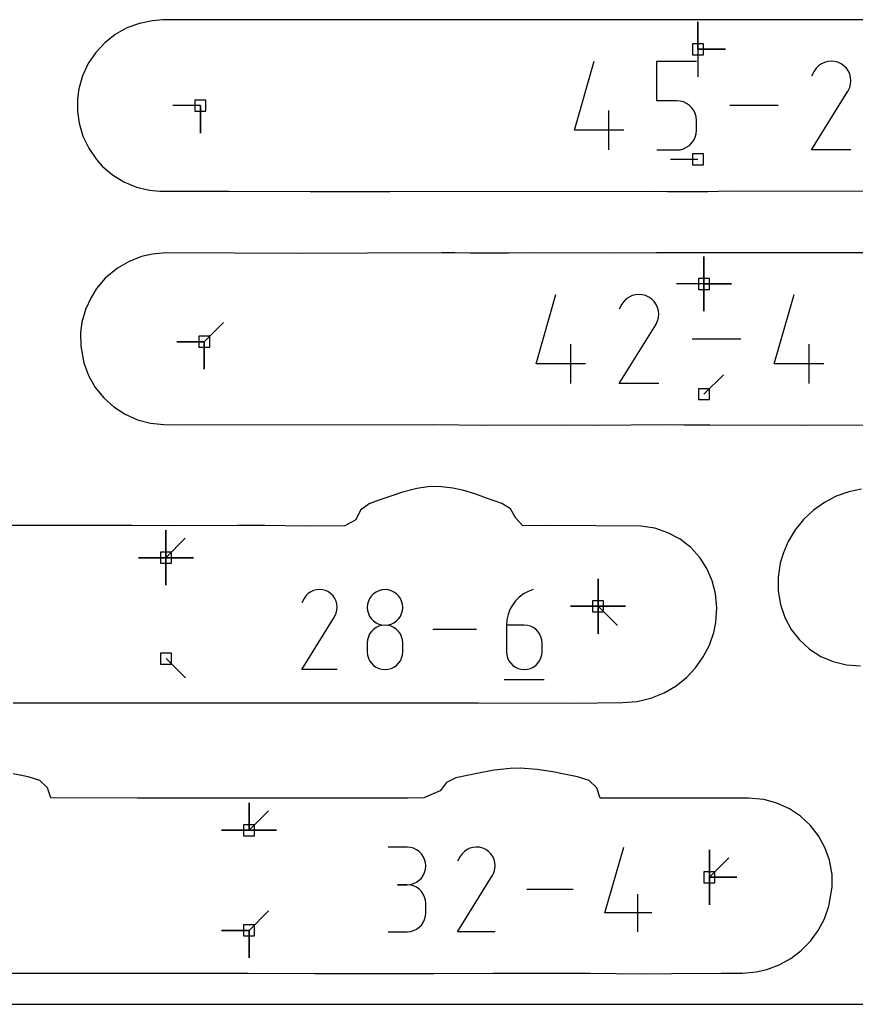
# Model space of a CAD drawing. Extents: x 0 to 600, y 0 to 900.
# Tile 5 of 56: x 84 to 128, y 0 to 51. Entities that reach past the tile are written whole.
import ezdxf

# ---------------------------------------------------------------- set-up
doc = ezdxf.new("R2010")
doc.units = 0

msp = doc.modelspace()

# ---------------------------------------------------------------- linework, layer by layer
at = {"layer": 'annotation', "color": 1}
for p, q in [((119.430857, 49.680915), (119.430857, 51.109665)), ((119.430857, 49.680915), (119.430857, 51.109665)), ((119.430857, 51.109665), (119.430857, 49.680915)), ((119.430857, 49.680915), (119.430857, 51.109665)), ((119.430857, 51.109665), (119.430857, 49.680915)), ((119.430857, 49.680915), (119.430856, 48.252165)), ((119.430857, 49.680915), (120.859607, 49.680915)), ((119.430857, 49.680915), (120.859607, 49.680915)), ((120.859607, 49.680915), (119.430857, 49.680915)), ((113.002513, 45.467164), (114.026891, 49.059728)), ((117.299844, 47.002571), (117.299844, 49.059728)), ((117.299844, 49.059728), (119.351496, 49.059728)), ((125.586907, 48.697644), (125.480003, 48.546053)), ((125.715167, 48.824187), (125.586907, 48.697644)), ((125.860883, 48.924669), (125.715167, 48.824187)), ((126.020154, 48.998076), (125.860883, 48.924669)), ((126.18908, 49.043396), (126.020154, 48.998076)), ((126.363759, 49.059615), (126.18908, 49.043396)), ((126.54029, 49.045719), (126.363759, 49.059615)), ((126.714773, 49.000696), (126.54029, 49.045719)), ((126.883308, 48.923531), (126.714773, 49.000696)), ((127.034044, 48.816494), (126.883308, 48.923531)), ((126.883308, 48.923531), (126.883308, 48.923531)), ((127.160075, 48.688051), (127.034044, 48.816494)), ((127.260282, 48.542137), (127.160075, 48.688051)), ((125.480003, 48.546053), (125.345293, 48.287641)), ((127.333543, 48.382689), (127.260282, 48.542137)), ((127.378738, 48.213644), (127.333543, 48.382689)), ((127.394746, 48.038939), (127.378738, 48.213644)), ((127.256441, 47.520227), (127.334718, 47.688294)), ((127.334718, 47.688294), (127.380446, 47.86251)), ((127.380446, 47.86251), (127.394746, 48.038939)), ((125.342396, 44.440141), (127.23819, 47.492126)), ((127.23819, 47.492126), (127.240456, 47.49493)), ((127.23819, 47.492126), (127.23819, 47.492126)), ((127.240456, 47.49493), (127.242629, 47.497759)), ((127.242629, 47.497759), (127.244724, 47.500635)), ((127.244724, 47.500635), (127.246754, 47.503582)), ((127.246754, 47.503582), (127.248735, 47.506625)), ((127.248735, 47.506625), (127.250679, 47.509787)), ((127.250679, 47.509787), (127.252602, 47.513092)), ((127.252602, 47.513092), (127.254518, 47.516564)), ((127.254518, 47.516564), (127.256441, 47.520227)), ((127.256441, 47.520227), (127.256441, 47.520227)), ((93.534935, 46.749953), (92.106185, 46.749953)), ((93.534935, 46.749953), (93.534935, 45.321203)), ((93.534935, 46.749953), (93.534935, 45.321203)), ((93.534935, 45.321203), (93.534935, 46.749953)), ((118.32567, 47.002571), (117.299844, 47.002571)), ((118.509862, 46.986107), (118.32567, 47.002571)), ((118.683305, 46.938621), (118.509862, 46.986107)), ((118.843084, 46.862979), (118.683305, 46.938621)), ((118.986281, 46.762044), (118.843084, 46.862979)), ((119.109982, 46.638679), (118.986281, 46.762044)), ((119.21127, 46.495747), (119.109982, 46.638679)), ((123.610151, 46.749953), (121.084261, 46.749953)), ((114.79865, 44.440179), (114.79865, 46.491831)), ((119.287229, 46.336114), (119.21127, 46.495747)), ((119.334943, 46.162641), (119.287229, 46.336114)), ((119.351496, 45.978194), (119.334943, 46.162641)), ((119.351496, 45.467164), (119.351496, 45.978194)), ((119.351496, 45.978194), (119.351496, 45.978194)), ((115.567513, 45.467164), (113.002513, 45.467164)), ((119.211206, 44.948934), (119.287196, 45.108915)), ((119.287196, 45.108915), (119.334933, 45.282627)), ((119.334933, 45.282627), (119.351496, 45.467164)), ((118.683188, 44.504458), (118.842955, 44.580447)), ((118.842955, 44.580447), (118.986162, 44.681794)), ((118.986162, 44.681794), (119.109887, 44.805592)), ((119.109887, 44.805592), (119.211206, 44.948934)), ((117.299844, 44.440179), (118.32567, 44.440179)), ((118.32567, 44.440179), (118.509785, 44.456733)), ((118.32567, 44.440179), (118.32567, 44.440179)), ((118.509785, 44.456733), (118.683188, 44.504458)), ((127.394048, 44.440141), (125.342396, 44.440141)), ((119.430857, 43.94916), (118.002107, 43.94916)), ((119.744392, 37.476409), (119.744392, 38.905159)), ((119.744392, 37.476409), (119.744392, 38.905159)), ((119.744392, 38.905159), (119.744392, 37.476409)), ((119.744392, 37.476409), (119.744392, 38.905159)), ((119.744392, 38.905159), (119.744392, 37.476409)), ((119.744392, 37.476409), (119.744392, 38.905159)), ((119.744392, 38.905159), (119.744392, 37.476409)), ((119.744392, 37.476409), (118.315642, 37.476409)), ((119.744392, 37.476409), (121.173142, 37.476409)), ((119.744392, 37.476409), (121.173142, 37.476409)), ((121.173142, 37.476409), (119.744392, 37.476409)), ((119.744392, 37.476409), (119.744392, 36.047659)), ((119.744392, 37.476409), (121.173142, 37.476409)), ((121.173142, 37.476409), (119.744392, 37.476409)), ((119.744392, 37.476409), (119.744392, 36.047659)), ((119.744392, 36.047659), (119.744392, 37.476409)), ((111.01132, 33.318709), (112.040452, 36.927947)), ((116.179559, 36.911539), (116.00985, 36.866009)), ((116.355049, 36.927833), (116.179559, 36.911539)), ((116.5324, 36.913873), (116.355049, 36.927833)), ((116.707693, 36.868641), (116.5324, 36.913873)), ((123.408827, 33.318709), (124.437959, 36.927947)), ((115.467192, 36.411888), (115.331856, 36.152276)), ((115.574592, 36.564182), (115.467192, 36.411888)), ((115.703447, 36.691312), (115.574592, 36.564182)), ((115.849839, 36.792261), (115.703447, 36.691312)), ((116.00985, 36.866009), (115.849839, 36.792261)), ((116.87701, 36.791118), (116.707693, 36.868641)), ((117.028445, 36.683584), (116.87701, 36.791118)), ((116.87701, 36.791118), (116.87701, 36.791118)), ((117.155062, 36.554544), (117.028445, 36.683584)), ((117.255733, 36.407953), (117.155062, 36.554544)), ((117.329335, 36.247766), (117.255733, 36.407953)), ((117.374739, 36.077936), (117.329335, 36.247766)), ((117.390821, 35.90242), (117.374739, 36.077936)), ((117.376455, 35.725173), (117.390821, 35.90242)), ((93.738306, 34.463737), (94.748584, 35.474016)), ((115.328946, 32.286919), (117.233539, 35.353069)), ((117.233539, 35.353069), (117.235816, 35.355887)), ((117.233539, 35.353069), (117.233539, 35.353069)), ((117.235816, 35.355887), (117.237999, 35.358728)), ((117.237999, 35.358728), (117.240103, 35.361617)), ((117.240103, 35.361617), (117.242143, 35.364578)), ((117.242143, 35.364578), (117.244132, 35.367635)), ((117.244132, 35.367635), (117.246086, 35.370812)), ((117.246086, 35.370812), (117.248018, 35.374133)), ((117.248018, 35.374133), (117.249943, 35.377621)), ((117.249943, 35.377621), (117.251874, 35.3813)), ((117.251874, 35.3813), (117.330515, 35.550148)), ((117.251874, 35.3813), (117.251874, 35.3813)), ((117.330515, 35.550148), (117.376455, 35.725173)), ((93.738306, 34.463737), (92.309556, 34.463737)), ((93.738306, 34.463737), (92.309556, 34.463737)), ((92.309556, 34.463737), (93.738306, 34.463737)), ((93.738306, 34.463737), (93.738306, 33.034987)), ((93.738306, 34.463737), (93.738306, 33.034987)), ((93.738306, 33.034987), (93.738306, 34.463737)), ((93.738306, 34.463737), (93.738306, 33.034987)), ((93.738306, 33.034987), (93.738306, 34.463737)), ((112.815793, 32.286957), (112.815793, 34.348132)), ((121.668892, 34.607452), (119.131278, 34.607452)), ((125.2133, 32.286957), (125.2133, 34.348132)), ((113.588225, 33.318709), (111.01132, 33.318709)), ((125.985731, 33.318709), (123.408827, 33.318709)), ((117.39012, 32.286919), (115.328946, 32.286919)), ((119.744392, 31.738495), (120.754671, 32.748774)), ((91.742494, 23.232841), (91.742494, 24.661591)), ((91.742494, 23.232841), (91.742494, 24.661591)), ((91.742494, 24.661591), (91.742494, 23.232841)), ((91.742494, 23.232841), (91.742494, 24.661591)), ((91.742494, 24.661591), (91.742494, 23.232841)), ((91.742494, 23.232841), (91.742494, 24.661591)), ((91.742494, 24.661591), (91.742494, 23.232841)), ((91.742494, 23.232841), (91.742494, 24.661591)), ((91.742494, 24.661591), (91.742494, 23.232841)), ((91.742494, 23.232841), (92.752772, 24.243119)), ((91.742494, 23.232841), (90.313744, 23.232841)), ((91.742494, 23.232841), (90.313744, 23.232841)), ((90.313744, 23.232841), (91.742494, 23.232841)), ((91.742494, 23.232841), (93.171244, 23.232841)), ((91.742494, 23.232841), (93.171244, 23.232841)), ((93.171244, 23.232841), (91.742494, 23.232841)), ((91.742494, 23.232841), (91.742494, 21.804091)), ((91.742494, 23.232841), (93.171244, 23.232841)), ((93.171244, 23.232841), (91.742494, 23.232841)), ((91.742494, 23.232841), (91.742494, 21.804091)), ((91.742494, 21.804091), (91.742494, 23.232841)), ((91.742494, 23.232841), (93.171244, 23.232841)), ((93.171244, 23.232841), (91.742494, 23.232841)), ((91.742494, 23.232841), (91.742494, 21.804091)), ((91.742494, 21.804091), (91.742494, 23.232841)), ((114.234735, 20.707199), (114.234735, 22.135949)), ((114.234735, 20.707199), (114.234735, 22.135949)), ((114.234735, 22.135949), (114.234735, 20.707199)), ((114.234735, 20.707199), (114.234735, 22.135949)), ((114.234735, 22.135949), (114.234735, 20.707199)), ((114.234735, 20.707199), (114.234735, 22.135949)), ((114.234735, 22.135949), (114.234735, 20.707199)), ((114.234735, 20.707199), (114.234735, 22.135949)), ((114.234735, 22.135949), (114.234735, 20.707199)), ((99.420909, 21.521306), (99.277334, 21.455132)), ((99.573187, 21.562159), (99.420909, 21.521306)), ((99.730652, 21.57678), (99.573187, 21.562159)), ((99.889786, 21.564254), (99.730652, 21.57678)), ((100.047074, 21.523667), (99.889786, 21.564254)), ((100.199, 21.454107), (100.047074, 21.523667)), ((102.823674, 21.51384), (102.679641, 21.445373)), ((102.980025, 21.556861), (102.823674, 21.51384)), ((103.146065, 21.571789), (102.980025, 21.556861)), ((103.312105, 21.556861), (103.146065, 21.571789)), ((103.146065, 21.571789), (103.146065, 21.571789)), ((103.468456, 21.51384), (103.312105, 21.556861)), ((103.612488, 21.445373), (103.468456, 21.51384)), ((110.860042, 21.576881), (110.59513, 21.477555)), ((110.860042, 21.576881), (110.860042, 21.576881)), ((98.93399, 21.113829), (98.812555, 20.880883)), ((99.030358, 21.25048), (98.93399, 21.113829)), ((99.145978, 21.364553), (99.030358, 21.25048)), ((99.277334, 21.455132), (99.145978, 21.364553)), ((100.334881, 21.357618), (100.199, 21.454107)), ((100.199, 21.454107), (100.199, 21.454107)), ((100.448492, 21.241833), (100.334881, 21.357618)), ((100.538824, 21.110298), (100.448492, 21.241833)), ((100.604865, 20.966564), (100.538824, 21.110298)), ((102.347739, 21.113751), (102.279266, 20.969957)), ((102.439045, 21.242683), (102.347739, 21.113751)), ((102.550556, 21.354105), (102.439045, 21.242683)), ((102.679641, 21.445373), (102.550556, 21.354105)), ((103.741574, 21.354105), (103.612488, 21.445373)), ((103.853084, 21.242683), (103.741574, 21.354105)), ((103.944391, 21.113751), (103.853084, 21.242683)), ((104.012864, 20.969957), (103.944391, 21.113751)), ((110.133262, 21.178744), (109.941297, 20.985965)), ((110.352038, 21.343725), (110.133262, 21.178744)), ((110.59513, 21.477555), (110.352038, 21.343725)), ((100.645606, 20.814179), (100.604865, 20.966564)), ((100.605924, 20.340601), (100.647145, 20.497648)), ((100.660036, 20.656691), (100.645606, 20.814179)), ((100.647145, 20.497648), (100.660036, 20.656691)), ((102.236254, 20.813945), (102.221333, 20.648363)), ((102.221333, 20.648363), (102.221333, 20.648363)), ((102.221333, 20.648363), (102.236263, 20.482003)), ((102.279266, 20.969957), (102.236254, 20.813945)), ((104.055875, 20.813945), (104.012864, 20.969957)), ((104.055867, 20.482003), (104.070797, 20.648363)), ((104.070797, 20.648363), (104.055875, 20.813945)), ((104.070797, 20.648363), (104.070797, 20.648363)), ((109.647784, 20.530425), (109.551226, 20.27437)), ((109.77864, 20.768741), (109.647784, 20.530425)), ((109.941297, 20.985965), (109.77864, 20.768741)), ((114.234735, 20.707199), (112.805985, 20.707199)), ((114.234735, 20.707199), (112.805985, 20.707199)), ((112.805985, 20.707199), (114.234735, 20.707199)), ((114.234735, 20.707199), (115.663485, 20.707199)), ((114.234735, 20.707199), (115.663485, 20.707199)), ((115.663485, 20.707199), (114.234735, 20.707199)), ((114.234735, 20.707199), (114.234735, 19.278449)), ((114.234735, 20.707199), (115.663485, 20.707199)), ((115.663485, 20.707199), (114.234735, 20.707199)), ((114.234735, 20.707199), (114.234735, 19.278449)), ((114.234735, 19.278449), (114.234735, 20.707199)), ((114.234735, 20.707199), (115.663485, 20.707199)), ((115.663485, 20.707199), (114.234735, 20.707199)), ((114.234735, 20.707199), (114.234735, 19.278449)), ((114.234735, 19.278449), (114.234735, 20.707199)), ((114.234735, 20.707199), (115.245014, 19.696921)), ((98.809943, 17.412551), (100.518909, 20.163765)), ((100.518909, 20.163765), (100.520952, 20.166293)), ((100.518909, 20.163765), (100.518909, 20.163765)), ((100.520952, 20.166293), (100.522911, 20.168843)), ((100.522911, 20.168843), (100.524799, 20.171435)), ((100.524799, 20.171435), (100.526629, 20.174092)), ((100.526629, 20.174092), (100.528414, 20.176835)), ((100.528414, 20.176835), (100.530167, 20.179686)), ((100.530167, 20.179686), (100.531901, 20.182665)), ((100.531901, 20.182665), (100.533628, 20.185795)), ((100.533628, 20.185795), (100.535361, 20.189097)), ((100.535361, 20.189097), (100.605924, 20.340601)), ((100.535361, 20.189097), (100.535361, 20.189097)), ((102.236263, 20.482003), (102.279296, 20.325386)), ((102.279296, 20.325386), (102.347797, 20.181137)), ((102.347797, 20.181137), (102.439131, 20.051879)), ((102.439131, 20.051879), (102.550663, 19.940238)), ((103.741467, 19.940238), (103.852998, 20.051879)), ((103.852998, 20.051879), (103.944333, 20.181137)), ((103.944333, 20.181137), (104.012834, 20.325386)), ((104.012834, 20.325386), (104.055867, 20.482003)), ((109.491462, 20.003929), (109.470986, 19.722456)), ((109.551226, 20.27437), (109.491462, 20.003929)), ((102.550556, 19.504435), (102.439045, 19.392816)), ((102.679641, 19.595822), (102.550556, 19.504435)), ((102.550663, 19.940238), (102.679757, 19.848838)), ((102.823674, 19.664351), (102.679641, 19.595822)), ((102.679757, 19.848838), (102.823779, 19.780303)), ((102.980025, 19.707394), (102.823674, 19.664351)), ((102.823779, 19.780303), (102.980094, 19.737257)), ((103.146065, 19.722325), (102.980025, 19.707394)), ((102.980094, 19.737257), (103.146065, 19.722325)), ((103.146065, 19.722325), (103.312036, 19.737257)), ((103.312105, 19.707402), (103.146065, 19.722325)), ((103.146065, 19.722325), (103.146065, 19.722325)), ((103.146065, 19.722325), (103.146065, 19.722325)), ((103.312036, 19.737257), (103.46835, 19.780303)), ((103.468456, 19.664381), (103.312105, 19.707402)), ((103.46835, 19.780303), (103.612372, 19.848838)), ((103.612488, 19.59588), (103.468456, 19.664381)), ((103.612372, 19.848838), (103.741467, 19.940238)), ((103.741574, 19.504521), (103.612488, 19.59588)), ((103.853084, 19.392923), (103.741574, 19.504521)), ((107.909766, 19.494733), (105.6328, 19.494733)), ((109.470986, 19.722456), (109.470986, 18.338361)), ((110.395718, 19.722456), (109.470986, 19.722456)), ((110.562033, 19.707613), (110.395718, 19.722456)), ((110.71853, 19.664808), (110.562033, 19.707613)), ((110.862605, 19.59662), (110.71853, 19.664808)), ((110.991657, 19.505632), (110.862605, 19.59662)), ((111.103081, 19.394424), (110.991657, 19.505632)), ((102.236254, 18.962831), (102.221333, 18.796549)), ((102.279266, 19.119387), (102.236254, 18.962831)), ((102.347739, 19.263591), (102.279266, 19.119387)), ((102.439045, 19.392816), (102.347739, 19.263591)), ((103.944391, 19.263707), (103.853084, 19.392923)), ((104.012864, 19.119493), (103.944391, 19.263707)), ((104.055875, 18.9629), (104.012864, 19.119493)), ((104.070797, 18.796549), (104.055875, 18.9629)), ((111.194276, 19.265579), (111.103081, 19.394424)), ((111.262637, 19.121677), (111.194276, 19.265579)), ((111.305563, 18.9653), (111.262637, 19.121677)), ((111.32045, 18.79903), (111.305563, 18.9653)), ((102.221333, 18.796549), (102.221333, 18.33588)), ((104.070797, 18.33588), (104.070797, 18.796549)), ((104.070797, 18.796549), (104.070797, 18.796549)), ((111.32045, 18.338361), (111.32045, 18.79903)), ((111.32045, 18.79903), (111.32045, 18.79903)), ((91.748033, 17.986421), (92.758311, 16.976143)), ((102.221333, 18.33588), (102.221333, 18.33588)), ((102.221333, 18.33588), (102.236263, 18.16961)), ((102.236263, 18.16961), (102.279296, 18.013233)), ((102.279296, 18.013233), (102.347797, 17.869331)), ((103.944333, 17.869331), (104.012834, 18.013233)), ((104.012834, 18.013233), (104.055867, 18.16961)), ((104.055867, 18.16961), (104.070797, 18.33588)), ((109.470986, 18.338361), (109.470986, 18.338361)), ((109.470986, 18.338361), (109.485916, 18.17201)), ((109.485916, 18.17201), (109.528949, 18.015417)), ((109.528949, 18.015417), (109.59745, 17.871202)), ((111.194276, 17.871202), (111.262637, 18.015417)), ((111.262637, 18.015417), (111.305563, 18.17201)), ((111.305563, 18.17201), (111.32045, 18.338361)), ((102.347797, 17.869331), (102.439131, 17.740485)), ((102.439131, 17.740485), (102.550663, 17.629278)), ((102.550663, 17.629278), (102.679757, 17.53829)), ((102.679757, 17.53829), (102.823779, 17.470102)), ((102.823779, 17.470102), (102.980094, 17.427296)), ((102.980094, 17.427296), (103.146065, 17.412454)), ((103.146065, 17.412454), (103.312036, 17.427296)), ((103.312036, 17.427296), (103.46835, 17.470102)), ((103.46835, 17.470102), (103.612372, 17.53829)), ((103.612372, 17.53829), (103.741467, 17.629278)), ((103.741467, 17.629278), (103.852998, 17.740485)), ((103.852998, 17.740485), (103.944333, 17.869331)), ((109.59745, 17.871202), (109.688784, 17.741986)), ((109.688784, 17.741986), (109.800316, 17.630389)), ((109.800316, 17.630389), (109.92941, 17.539029)), ((109.92941, 17.539029), (110.073432, 17.470529)), ((110.073432, 17.470529), (110.229746, 17.427507)), ((110.229746, 17.427507), (110.395718, 17.412584)), ((110.395718, 17.412584), (110.562033, 17.427507)), ((110.562033, 17.427507), (110.71853, 17.470529)), ((110.71853, 17.470529), (110.862605, 17.539029)), ((110.862605, 17.539029), (110.991657, 17.630389)), ((110.991657, 17.630389), (111.103081, 17.741986)), ((111.103081, 17.741986), (111.194276, 17.871202)), ((100.659407, 17.412551), (98.809943, 17.412551)), ((103.146065, 17.412454), (103.146065, 17.412454)), ((110.395718, 17.412584), (110.395718, 17.412584)), ((109.355166, 16.892047), (111.437314, 16.892047)), ((96.072946, 9.057704), (96.072946, 10.486454)), ((96.072946, 9.057704), (96.072946, 10.486454)), ((96.072946, 10.486454), (96.072946, 9.057704)), ((96.072946, 9.057704), (96.072946, 10.486454)), ((96.072946, 10.486454), (96.072946, 9.057704)), ((96.072946, 9.057704), (96.072946, 10.486454)), ((96.072946, 10.486454), (96.072946, 9.057704)), ((96.072946, 9.057704), (97.083225, 10.067983)), ((96.072946, 9.057704), (94.644196, 9.057704)), ((96.072946, 9.057704), (94.644196, 9.057704)), ((94.644196, 9.057704), (96.072946, 9.057704)), ((96.072946, 9.057704), (97.501696, 9.057704)), ((96.072946, 9.057704), (97.501696, 9.057704)), ((97.501696, 9.057704), (96.072946, 9.057704)), ((96.072946, 9.057704), (97.501696, 9.057704)), ((97.501696, 9.057704), (96.072946, 9.057704)), ((104.29147, 8.175437), (103.313105, 8.175437)), ((104.467431, 8.159643), (104.29147, 8.175437)), ((104.633004, 8.114128), (104.467431, 8.159643)), ((104.785436, 8.04169), (104.633004, 8.114128)), ((104.921972, 7.945129), (104.785436, 8.04169)), ((105.039859, 7.827244), (104.921972, 7.945129)), ((105.136342, 7.690835), (105.039859, 7.827244)), ((105.208668, 7.5387), (105.136342, 7.690835)), ((107.053588, 7.69064), (106.925111, 7.444184)), ((107.155546, 7.835217), (107.053588, 7.69064)), ((107.277872, 7.955906), (107.155546, 7.835217)), ((107.416846, 8.051739), (107.277872, 7.955906)), ((107.568748, 8.12175), (107.416846, 8.051739)), ((107.729858, 8.164973), (107.568748, 8.12175)), ((107.896455, 8.180441), (107.729858, 8.164973)), ((108.064819, 8.167189), (107.896455, 8.180441)), ((108.23123, 8.124248), (108.064819, 8.167189)), ((108.391967, 8.050654), (108.23123, 8.124248)), ((108.535728, 7.948569), (108.391967, 8.050654)), ((108.391967, 8.050654), (108.391967, 8.050654)), ((108.655929, 7.826068), (108.535728, 7.948569)), ((108.751499, 7.686905), (108.655929, 7.826068)), ((108.821371, 7.534835), (108.751499, 7.686905)), ((114.592797, 4.754202), (115.56978, 8.180549)), ((120.033658, 6.607306), (120.033658, 8.036056)), ((120.033658, 6.607306), (120.033658, 8.036056)), ((120.033658, 8.036056), (120.033658, 6.607306)), ((120.033658, 6.607306), (120.033658, 8.036056)), ((120.033658, 8.036056), (120.033658, 6.607306)), ((120.033658, 6.607306), (120.033658, 8.036056)), ((120.033658, 8.036056), (120.033658, 6.607306)), ((105.254084, 7.373641), (105.208668, 7.5387)), ((105.269834, 7.198455), (105.254084, 7.373641)), ((105.254084, 7.022446), (105.269834, 7.198455)), ((105.269834, 7.198455), (105.269834, 7.198455)), ((108.864474, 7.373611), (108.821371, 7.534835)), ((108.879742, 7.206989), (108.864474, 7.373611)), ((108.866103, 7.038723), (108.879742, 7.206989)), ((120.033658, 6.607306), (121.043937, 7.617585)), ((105.039859, 6.567376), (105.136342, 6.70413)), ((105.136342, 6.70413), (105.208668, 6.856746)), ((105.208668, 6.856746), (105.254084, 7.022446)), ((106.922348, 3.774696), (108.730429, 6.685475)), ((108.730429, 6.685475), (108.732591, 6.68815)), ((108.730429, 6.685475), (108.730429, 6.685475)), ((108.732591, 6.68815), (108.734663, 6.690847)), ((108.734663, 6.690847), (108.736661, 6.69359)), ((108.736661, 6.69359), (108.738598, 6.696401)), ((108.738598, 6.696401), (108.740486, 6.699303)), ((108.740486, 6.699303), (108.742341, 6.702319)), ((108.742341, 6.702319), (108.744175, 6.705471)), ((108.744175, 6.705471), (108.746002, 6.708783)), ((108.746002, 6.708783), (108.747836, 6.712276)), ((108.747836, 6.712276), (108.822491, 6.872567)), ((108.747836, 6.712276), (108.747836, 6.712276)), ((108.822491, 6.872567), (108.866103, 7.038723)), ((104.29147, 6.218709), (103.801597, 6.218709)), ((103.801597, 6.218709), (104.29147, 6.218709)), ((104.29147, 6.218709), (104.467431, 6.234507)), ((104.467431, 6.202915), (104.29147, 6.218709)), ((104.29147, 6.218709), (104.29147, 6.218709)), ((104.467431, 6.234507), (104.633004, 6.280049)), ((104.633004, 6.157399), (104.467431, 6.202915)), ((104.633004, 6.280049), (104.785436, 6.352559)), ((104.785436, 6.084961), (104.633004, 6.157399)), ((104.785436, 6.352559), (104.921972, 6.44926)), ((104.921972, 6.44926), (105.039859, 6.567376)), ((120.033658, 6.607306), (121.462408, 6.607306)), ((120.033658, 6.607306), (121.462408, 6.607306)), ((121.462408, 6.607306), (120.033658, 6.607306)), ((120.033658, 6.607306), (120.033658, 5.178556)), ((120.033658, 6.607306), (121.462408, 6.607306)), ((121.462408, 6.607306), (120.033658, 6.607306)), ((120.033658, 6.607306), (120.033658, 5.178556)), ((120.033658, 5.178556), (120.033658, 6.607306)), ((104.921972, 5.9884), (104.785436, 6.084961)), ((105.039859, 5.870515), (104.921972, 5.9884)), ((105.136342, 5.734106), (105.039859, 5.870515)), ((105.208668, 5.581972), (105.136342, 5.734106)), ((112.94103, 5.97764), (110.532005, 5.97764)), ((116.305832, 3.774732), (116.305832, 5.731461)), ((105.254084, 5.416912), (105.208668, 5.581972)), ((105.269834, 5.241726), (105.254084, 5.416912)), ((105.269834, 4.751853), (105.269834, 5.241726)), ((105.269834, 5.241726), (105.269834, 5.241726)), ((96.07294, 3.847378), (97.083218, 4.857657)), ((105.254084, 4.576594), (105.269834, 4.751853)), ((117.039122, 4.754202), (114.592797, 4.754202)), ((104.921972, 4.005088), (105.039859, 4.12295)), ((105.039859, 4.12295), (105.136342, 4.25935)), ((105.136342, 4.25935), (105.208668, 4.411496)), ((105.208668, 4.411496), (105.254084, 4.576594)), ((96.07294, 3.847378), (94.64419, 3.847378)), ((96.07294, 3.847378), (94.64419, 3.847378)), ((94.64419, 3.847378), (96.07294, 3.847378)), ((96.07294, 3.847378), (96.072939, 2.418628)), ((96.07294, 3.847378), (96.072939, 2.418628)), ((96.072939, 2.418628), (96.07294, 3.847378)), ((96.07294, 3.847378), (96.072939, 2.418628)), ((96.072939, 2.418628), (96.07294, 3.847378)), ((103.313105, 3.77487), (104.29147, 3.77487)), ((104.29147, 3.77487), (104.467431, 3.790655)), ((104.29147, 3.77487), (104.29147, 3.77487)), ((104.467431, 3.790655), (104.633004, 3.836148)), ((104.633004, 3.836148), (104.785436, 3.908557)), ((104.785436, 3.908557), (104.921972, 4.005088)), ((108.879076, 3.774696), (106.922348, 3.774696))]:
    msp.add_line(p, q, dxfattribs=at)
at = {"layer": 'boundary', "color": 5}
for p, q in [((109.253785, 51.218128), (105.387251, 51.216889)), ((111.623723, 51.21288), (109.253785, 51.218128)), ((89.714691, 50.78748), (89.108896, 50.449156)), ((90.365016, 51.027217), (89.714691, 50.78748)), ((91.044098, 51.162969), (90.365016, 51.027217)), ((91.577408, 51.204309), (91.044098, 51.162969)), ((99.930651, 51.207043), (91.577408, 51.204309)), ((103.368036, 51.206183), (99.930651, 51.207043)), ((105.387251, 51.216889), (103.368036, 51.206183)), ((113.446498, 51.216346), (111.623723, 51.21288)), ((114.689005, 51.212214), (113.446498, 51.216346)), ((117.129404, 51.208723), (114.689005, 51.212214)), ((119.18161, 51.207778), (117.129404, 51.208723)), ((122.304071, 51.212935), (119.18161, 51.207778)), ((129.689763, 51.210451), (122.304071, 51.212935)), ((89.108896, 50.449156), (88.562532, 50.02004)), ((88.562532, 50.02004), (88.089153, 49.510218)), ((88.089153, 49.510218), (87.700686, 48.931799)), ((87.700686, 48.931799), (87.407079, 48.298682)), ((87.407079, 48.298682), (87.215988, 47.626308)), ((87.215988, 47.626308), (87.141757, 47.121843)), ((87.141757, 47.121843), (87.144685, 46.436151)), ((87.144685, 46.436151), (87.226181, 45.840371)), ((87.226181, 45.840371), (87.424726, 45.166333)), ((87.424726, 45.166333), (87.727331, 44.531339)), ((87.727331, 44.531339), (88.126684, 43.951383)), ((88.126684, 43.951383), (88.428298, 43.599025)), ((88.428298, 43.599025), (88.961015, 43.144432)), ((88.961015, 43.144432), (89.558295, 42.778585)), ((89.558295, 42.778585), (90.205395, 42.510491)), ((90.205395, 42.510491), (90.886463, 42.346748)), ((90.886463, 42.346748), (91.427764, 42.304152)), ((91.427764, 42.304152), (92.595405, 42.295623)), ((92.595405, 42.295623), (93.629623, 42.291002)), ((93.629623, 42.291002), (95.002059, 42.290765)), ((95.002059, 42.290765), (99.249685, 42.282196)), ((99.249685, 42.282196), (101.973798, 42.285428)), ((101.973798, 42.285428), (103.400563, 42.284345)), ((103.400563, 42.284345), (116.925063, 42.293563)), ((116.925063, 42.293563), (117.852446, 42.284292)), ((117.852446, 42.284292), (118.954925, 42.284407)), ((118.954925, 42.284407), (119.951461, 42.285613)), ((119.951461, 42.285613), (121.064225, 42.307342)), ((121.064225, 42.307342), (131.991704, 42.283439)), ((91.037165, 39.027559), (90.480838, 38.893429)), ((91.736462, 39.083016), (91.037165, 39.027559)), ((98.83259, 39.060014), (91.736462, 39.083016)), ((102.235999, 39.076931), (98.83259, 39.060014)), ((106.079854, 39.084517), (102.235999, 39.076931)), ((106.77315, 39.084771), (106.079854, 39.084517)), ((107.574961, 39.077203), (106.77315, 39.084771)), ((109.587262, 39.079189), (107.574961, 39.077203)), ((110.835832, 39.083804), (109.587262, 39.079189)), ((115.033173, 39.066629), (110.835832, 39.083804)), ((117.273616, 39.086547), (115.033173, 39.066629)), ((119.775404, 39.085849), (117.273616, 39.086547)), ((121.766163, 39.086572), (119.775404, 39.085849)), ((130.15662, 39.080982), (121.766163, 39.086572)), ((89.830963, 38.644691), (89.22724, 38.296858)), ((90.480838, 38.893429), (89.830963, 38.644691)), ((89.22724, 38.296858), (88.586184, 37.774532)), ((88.586184, 37.774532), (88.133553, 37.243435)), ((88.133553, 37.243435), (87.845981, 36.773441)), ((87.845981, 36.773441), (87.560006, 36.143141)), ((87.560006, 36.143141), (87.374912, 35.476272)), ((87.374912, 35.476272), (87.299602, 34.950706)), ((87.299602, 34.950706), (87.310548, 34.227912)), ((87.310548, 34.227912), (87.466727, 33.365031)), ((87.466727, 33.365031), (87.717159, 32.70439)), ((87.717159, 32.70439), (88.068545, 32.092216)), ((88.068545, 32.092216), (88.511736, 31.543901)), ((88.511736, 31.543901), (89.035258, 31.073087)), ((89.035258, 31.073087), (89.625586, 30.691411)), ((89.625586, 30.691411), (90.267808, 30.40798)), ((90.267808, 30.40798), (90.945359, 30.22956)), ((90.945359, 30.22956), (91.643812, 30.15996)), ((91.643812, 30.15996), (92.501204, 30.149041)), ((92.501204, 30.149041), (105.60539, 30.155489)), ((105.60539, 30.155489), (108.406022, 30.131809)), ((108.406022, 30.131809), (112.367656, 30.141245)), ((112.367656, 30.141245), (113.959607, 30.134266)), ((113.959607, 30.134266), (117.943307, 30.152258)), ((117.943307, 30.152258), (118.735941, 30.150016)), ((118.735941, 30.150016), (120.052584, 30.148016)), ((120.052584, 30.148016), (125.050558, 30.132874)), ((125.050558, 30.132874), (128.555044, 30.137495)), ((104.056138, 26.634129), (103.506641, 26.450102)), ((104.794802, 26.824056), (104.056138, 26.634129)), ((105.370936, 26.914882), (104.794802, 26.824056)), ((105.948196, 26.928293), (105.370936, 26.914882)), ((106.676201, 26.854942), (105.948196, 26.928293)), ((107.245649, 26.720901), (106.676201, 26.854942)), ((107.874486, 26.528798), (107.245649, 26.720901)), ((127.278698, 26.665517), (126.627087, 26.431947)), ((127.953041, 26.803558), (127.278698, 26.665517)), ((102.833362, 26.216193), (102.322657, 26.033301)), ((103.506641, 26.450102), (102.833362, 26.216193)), ((108.430462, 26.335979), (107.874486, 26.528798)), ((109.232451, 26.055744), (108.430462, 26.335979)), ((126.627087, 26.431947), (126.011386, 26.109113)), ((101.866196, 25.704116), (101.628136, 25.199321)), ((102.322657, 26.033301), (101.866196, 25.704116)), ((109.677843, 25.773121), (109.232451, 26.055744)), ((109.963765, 25.280472), (109.677843, 25.773121)), ((125.443707, 25.704074), (124.935102, 25.224967)), ((126.011386, 26.109113), (125.443707, 25.704074)), ((101.628136, 25.199321), (101.049172, 24.893778)), ((110.31962, 24.895254), (109.963765, 25.280472)), ((124.935102, 25.224967), (124.495752, 24.681113)), ((84.57684, 24.906225), (81.45276, 24.900811)), ((87.00962, 24.909163), (84.57684, 24.906225)), ((89.954421, 24.909162), (87.00962, 24.909163)), ((92.216493, 24.895375), (89.954421, 24.909162)), ((95.490828, 24.909162), (92.216493, 24.895375)), ((96.883398, 24.907394), (95.490828, 24.909162)), ((99.02864, 24.880006), (96.883398, 24.907394)), ((101.049172, 24.893778), (99.02864, 24.880006)), ((111.796184, 24.908022), (110.31962, 24.895254)), ((116.46129, 24.878542), (111.796184, 24.908022)), ((117.189278, 24.760965), (116.46129, 24.878542)), ((117.874651, 24.528404), (117.189278, 24.760965)), ((124.495752, 24.681113), (124.134923, 24.082927)), ((118.501472, 24.189962), (117.874651, 24.528404)), ((119.055498, 23.757222), (118.501472, 24.189962)), ((124.134923, 24.082927), (123.860822, 23.441971)), ((119.525118, 23.243563), (119.055498, 23.757222)), ((119.901352, 22.663634), (119.525118, 23.243563)), ((123.860822, 23.441971), (123.708932, 22.952624)), ((120.177943, 22.032887), (119.901352, 22.663634)), ((123.708932, 22.952624), (123.600745, 22.227412)), ((120.351137, 21.3671), (120.177943, 22.032887)), ((123.600745, 22.227412), (123.604403, 21.502904)), ((120.419982, 20.620837), (120.351137, 21.3671)), ((123.604403, 21.502904), (123.723011, 20.795206)), ((120.364136, 19.861932), (120.419982, 20.620837)), ((123.723011, 20.795206), (123.952724, 20.123138)), ((123.952724, 20.123138), (124.287729, 19.503318)), ((120.256337, 19.343457), (120.364136, 19.861932)), ((124.287729, 19.503318), (124.719567, 18.951007)), ((120.028164, 18.690378), (120.256337, 19.343457)), ((124.719567, 18.951007), (125.237489, 18.479735)), ((119.709679, 18.074874), (120.028164, 18.690378)), ((125.237489, 18.479735), (125.828616, 18.101001)), ((119.308244, 17.509031), (119.709679, 18.074874)), ((125.828616, 18.101001), (126.478279, 17.824025)), ((118.832537, 17.003967), (119.308244, 17.509031)), ((126.478279, 17.824025), (127.170936, 17.655394)), ((127.170936, 17.655394), (127.887534, 17.599762)), ((118.292196, 16.56967), (118.832537, 17.003967)), ((117.669669, 16.202025), (118.292196, 16.56967)), ((116.260544, 15.750221), (116.97948, 15.921905)), ((116.97948, 15.921905), (117.669669, 16.202025)), ((83.797041, 15.689216), (87.110624, 15.688964)), ((87.110624, 15.688964), (91.791929, 15.688589)), ((91.791929, 15.688589), (99.815306, 15.685517)), ((99.815306, 15.685517), (100.635624, 15.682938)), ((100.635624, 15.682938), (101.408088, 15.683816)), ((101.408088, 15.683816), (103.602879, 15.679574)), ((103.602879, 15.679574), (108.016896, 15.6774)), ((108.016896, 15.6774), (112.894506, 15.669207)), ((112.894506, 15.669207), (115.530965, 15.691668)), ((115.530965, 15.691668), (116.260544, 15.750221)), ((84.578188, 11.82901), (83.800933, 11.994435)), ((85.187404, 11.64901), (84.578188, 11.82901)), ((107.510276, 11.914882), (106.83931, 11.773537)), ((108.015885, 12.024834), (107.510276, 11.914882)), ((108.82595, 12.172504), (108.015885, 12.024834)), ((109.654435, 12.261155), (108.82595, 12.172504)), ((110.182345, 12.276213), (109.654435, 12.261155)), ((111.058601, 12.221922), (110.182345, 12.276213)), ((111.883849, 12.096936), (111.058601, 12.221922)), ((112.389651, 11.991953), (111.883849, 12.096936)), ((113.162163, 11.828022), (112.389651, 11.991953)), ((113.775179, 11.647881), (113.162163, 11.828022)), ((85.582499, 11.267632), (85.187404, 11.64901)), ((106.345823, 11.543987), (106.017427, 11.102125)), ((106.83931, 11.773537), (106.345823, 11.543987)), ((114.170612, 11.267185), (113.775179, 11.647881)), ((85.75099, 10.731987), (85.582499, 11.267632)), ((106.017427, 11.102125), (105.164808, 10.735272)), ((114.340128, 10.724916), (114.170612, 11.267185)), ((90.264784, 10.724506), (85.75099, 10.731987)), ((96.837734, 10.724592), (90.264784, 10.724506)), ((100.335841, 10.724647), (96.837734, 10.724592)), ((101.108312, 10.724649), (100.335841, 10.724647)), ((103.750616, 10.730765), (101.108312, 10.724649)), ((104.347447, 10.727906), (103.750616, 10.730765)), ((105.164808, 10.735272), (104.347447, 10.727906)), ((116.255396, 10.726411), (114.340128, 10.724916)), ((118.68554, 10.729803), (116.255396, 10.726411)), ((122.070064, 10.725492), (118.68554, 10.729803)), ((122.856698, 10.647588), (122.070064, 10.725492)), ((123.547577, 10.461392), (122.856698, 10.647588)), ((124.192728, 10.168561), (123.547577, 10.461392)), ((124.776955, 9.778692), (124.192728, 10.168561)), ((125.287049, 9.303466), (124.776955, 9.778692)), ((125.712541, 8.755824), (125.287049, 9.303466)), ((126.04487, 8.150267), (125.712541, 8.755824)), ((126.278081, 7.501971), (126.04487, 8.150267)), ((126.415084, 6.759463), (126.278081, 7.501971)), ((126.418231, 6.086714), (126.415084, 6.759463)), ((126.250202, 5.098144), (126.418231, 6.086714)), ((126.019012, 4.450449), (126.250202, 5.098144)), ((125.696099, 3.843128), (126.019012, 4.450449)), ((125.289026, 3.288899), (125.696099, 3.843128)), ((124.806753, 2.799327), (125.289026, 3.288899)), ((124.259523, 2.384754), (124.806753, 2.799327)), ((123.016867, 1.815275), (123.658763, 2.054209)), ((123.658763, 2.054209), (124.259523, 2.384754)), ((83.006424, 1.626755), (92.557719, 1.619214)), ((92.557719, 1.619214), (93.828389, 1.618204)), ((93.828389, 1.618204), (96.023689, 1.620704)), ((96.023689, 1.620704), (99.486529, 1.605486)), ((99.486529, 1.605486), (105.150474, 1.604086)), ((105.150474, 1.604086), (105.683794, 1.604389)), ((105.683794, 1.604389), (108.781372, 1.613191)), ((108.781372, 1.613191), (109.746067, 1.619932)), ((109.746067, 1.619932), (110.530671, 1.612402)), ((110.530671, 1.612402), (113.84709, 1.61483)), ((113.84709, 1.61483), (116.521144, 1.5875)), ((116.521144, 1.5875), (118.048536, 1.60188)), ((118.048536, 1.60188), (120.647952, 1.628264)), ((120.647952, 1.628264), (121.748789, 1.628064)), ((121.748789, 1.628064), (122.461085, 1.683268)), ((122.461085, 1.683268), (123.016867, 1.815275))]:
    msp.add_line(p, q, dxfattribs=at)
at = {"layer": 'frame', "color": 5}
msp.add_line((0, 0), (600, 0), dxfattribs=at)
at = {"layer": 'hole', "color": 5}
for p, q in [((119.716607, 49.966665), (119.145107, 49.966665)), ((119.145107, 49.966665), (119.145107, 49.395165)), ((119.716607, 49.395165), (119.716607, 49.966665)), ((119.145107, 49.395165), (119.716607, 49.395165)), ((93.820685, 47.035703), (93.249185, 47.035703)), ((93.249185, 47.035703), (93.249185, 46.464203)), ((93.820685, 46.464203), (93.820685, 47.035703)), ((93.249185, 46.464203), (93.820685, 46.464203)), ((119.716607, 44.23491), (119.145107, 44.23491)), ((119.145107, 44.23491), (119.145107, 43.66341)), ((119.716607, 43.66341), (119.716607, 44.23491)), ((119.145107, 43.66341), (119.716607, 43.66341)), ((120.030142, 37.762159), (119.458642, 37.762159)), ((119.458642, 37.762159), (119.458642, 37.190659)), ((120.030142, 37.190659), (120.030142, 37.762159)), ((119.458642, 37.190659), (120.030142, 37.190659)), ((94.024056, 34.749487), (93.452556, 34.749487)), ((93.452556, 34.749487), (93.452556, 34.177987)), ((94.024056, 34.177987), (94.024056, 34.749487)), ((93.452556, 34.177987), (94.024056, 34.177987)), ((120.030142, 32.024245), (119.458642, 32.024245)), ((119.458642, 32.024245), (119.458642, 31.452745)), ((120.030142, 31.452745), (120.030142, 32.024245)), ((119.458642, 31.452745), (120.030142, 31.452745)), ((92.028244, 23.518591), (91.456744, 23.518591)), ((91.456744, 23.518591), (91.456744, 22.947091)), ((92.028244, 22.947091), (92.028244, 23.518591)), ((91.456744, 22.947091), (92.028244, 22.947091)), ((114.520485, 20.992949), (113.948985, 20.992949)), ((113.948985, 20.992949), (113.948985, 20.421449)), ((114.520485, 20.421449), (114.520485, 20.992949)), ((113.948985, 20.421449), (114.520485, 20.421449)), ((92.033783, 18.272171), (91.462283, 18.272171)), ((91.462283, 18.272171), (91.462283, 17.700671)), ((92.033783, 17.700671), (92.033783, 18.272171)), ((91.462283, 17.700671), (92.033783, 17.700671)), ((96.358696, 9.343454), (95.787196, 9.343454)), ((95.787196, 9.343454), (95.787196, 8.771954)), ((96.358696, 8.771954), (96.358696, 9.343454)), ((95.787196, 8.771954), (96.358696, 8.771954)), ((120.319408, 6.893056), (119.747908, 6.893056)), ((119.747908, 6.893056), (119.747908, 6.321556)), ((120.319408, 6.321556), (120.319408, 6.893056)), ((119.747908, 6.321556), (120.319408, 6.321556)), ((96.35869, 4.133128), (95.78719, 4.133128)), ((95.78719, 4.133128), (95.78719, 3.561628)), ((96.35869, 3.561628), (96.35869, 4.133128)), ((95.78719, 3.561628), (96.35869, 3.561628))]:
    msp.add_line(p, q, dxfattribs=at)

doc.saveas('drawing.dxf')
